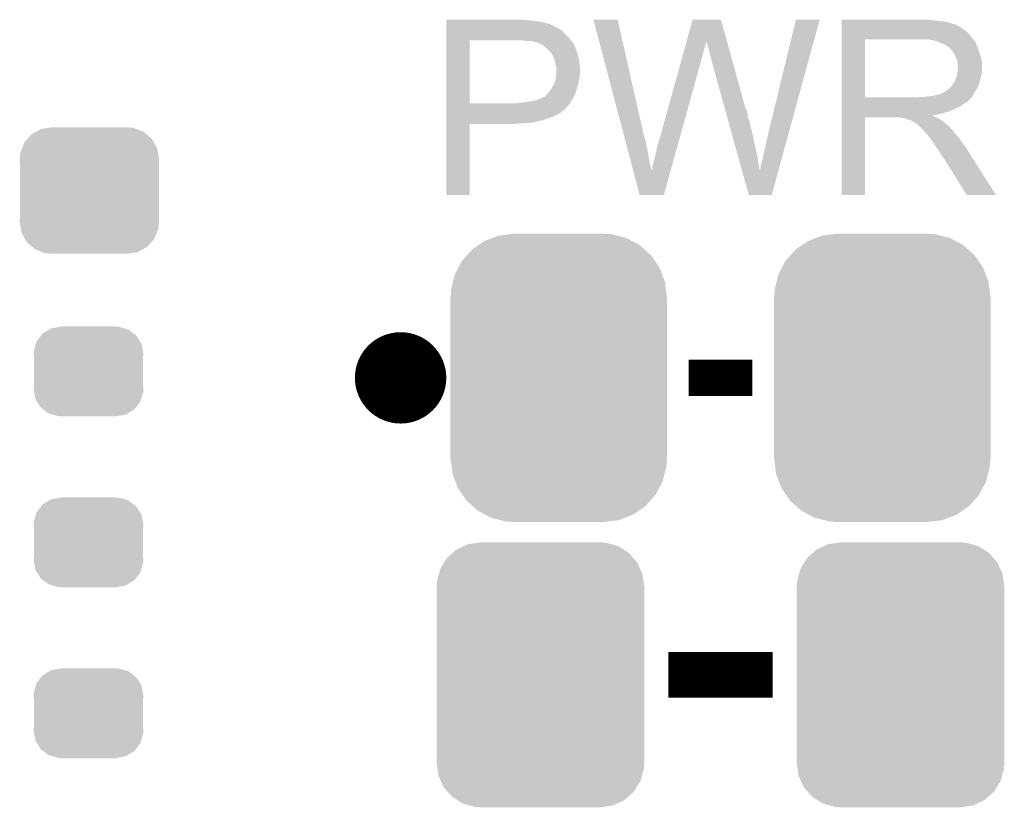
# Model space of a CAD drawing. Extents: x -1.3 to 24.2, y -3.9 to 53.4.
# Tile 6 of 39: x 12.4 to 17.8, y -0.7 to 3.6. Entities that reach past the tile are written whole.
import ezdxf

# ---------------------------------------------------------------- set-up
doc = ezdxf.new("R2010")
doc.units = 0
doc.layers.get('0').update_dxf_attribs({"linetype": 'CONTINUOUS'})
doc.layers.add('HVAC_2_CLICK_V101_GTO', color=14, linetype='CONTINUOUS')
doc.layers.add('HVAC_2_CLICK_V101_GTS', color=12, linetype='CONTINUOUS')

# ---------------------------------------------------------------- blocks, each defined once
blk = doc.blocks.new('CUSTOM_70')
for points in [[(-0.465932, 0.697008), (-0.425122, 0.715892), (0.461224, 0.697008), (0.431072, 0.715892)], [(-0.425122, 0.715892), (-0.402214, 0.726492), (0.431072, 0.715892), (0.392864, 0.726492)], [(-0.402214, 0.726492), (-0.346074, 0.73466), (0.392864, 0.726492), (0.36342, 0.73466)], [(-0.346074, 0.73466), (-0.33274, 0.7366), (0.36342, 0.73466), (0.33274, 0.7366)], [(-0.518606, 0.650592), (-0.486794, 0.678626), (0.515276, 0.650592), (0.490572, 0.678626)], [(-0.486794, 0.678626), (-0.465932, 0.697008), (0.490572, 0.678626), (0.461224, 0.697008)], [(-0.555872, 0.591092), (-0.53404, 0.625952), (0.55312, 0.591092), (0.536988, 0.625952)], [(-0.53404, 0.625952), (-0.518606, 0.650592), (0.536988, 0.625952), (0.515276, 0.650592)], [(-0.57464, 0.52344), (-0.563878, 0.562234), (0.572118, 0.52344), (0.566472, 0.562234)], [(-0.563878, 0.562234), (-0.555872, 0.591092), (0.566472, 0.562234), (0.55312, 0.591092)], [(-0.57658, 0.49276), (-0.57464, 0.52344), (0.57658, 0.49276), (0.572118, 0.52344)], [(-0.57658, -0.49276), (-0.57658, 0.49276), (0.57658, -0.49276), (0.57658, 0.49276)], [(-0.572116, -0.52344), (-0.57658, -0.49276), (0.57464, -0.52344), (0.57658, -0.49276)], [(-0.566472, -0.562234), (-0.572116, -0.52344), (0.563876, -0.562234), (0.57464, -0.52344)], [(-0.553118, -0.591092), (-0.566472, -0.562234), (0.555872, -0.591092), (0.563876, -0.562234)], [(-0.536988, -0.625952), (-0.553118, -0.591092), (0.534038, -0.625952), (0.555872, -0.591092)], [(-0.515274, -0.650592), (-0.536988, -0.625952), (0.518606, -0.650592), (0.534038, -0.625952)], [(-0.490572, -0.678626), (-0.515274, -0.650592), (0.486792, -0.678626), (0.518606, -0.650592)], [(-0.461222, -0.697008), (-0.490572, -0.678626), (0.465932, -0.697008), (0.486792, -0.678626)], [(-0.431072, -0.715892), (-0.461222, -0.697008), (0.42512, -0.715892), (0.465932, -0.697008)], [(-0.392862, -0.726492), (-0.431072, -0.715892), (0.402214, -0.726492), (0.42512, -0.715892)], [(-0.36342, -0.73466), (-0.392862, -0.726492), (0.346072, -0.73466), (0.402214, -0.726492)], [(-0.33274, -0.7366), (-0.36342, -0.73466), (0.33274, -0.7366), (0.346072, -0.73466)]]:
    blk.add_solid(points)
blk = doc.blocks.new('CUSTOM_71')
for points in [[(-0.254768, 0.210758), (-0.218054, 0.233), (0.251368, 0.210758), (0.222016, 0.233)], [(-0.218054, 0.233), (-0.20777, 0.23923), (0.222016, 0.233), (0.200324, 0.23923)], [(-0.20777, 0.23923), (-0.157486, 0.248168), (0.200324, 0.23923), (0.169202, 0.248168)], [(-0.157486, 0.248168), (-0.15367, 0.248846), (0.169202, 0.248168), (0.15367, 0.248846)], [(-0.15367, 0.248846), (-0.15367, 0.25019), (0.15367, 0.248846), (0.15367, 0.25019)], [(-0.29256, 0.153072), (-0.288346, 0.167262), (0.2947, 0.153072), (0.28593, 0.167262)], [(-0.288346, 0.167262), (-0.263218, 0.199814), (0.28593, 0.167262), (0.26581, 0.199814)], [(-0.263218, 0.199814), (-0.254768, 0.210758), (0.26581, 0.199814), (0.251368, 0.210758)], [(-0.3048, 0.09906), (-0.303986, 0.114586), (0.3048, 0.09906), (0.301898, 0.114586)], [(-0.303986, 0.114586), (-0.29256, 0.153072), (0.301898, 0.114586), (0.2947, 0.153072)], [(-0.30353, 0.079592), (-0.3048, 0.09906), (0.30353, 0.079592), (0.3048, 0.09906)], [(-0.30353, -0.079592), (-0.30353, 0.079592), (0.30353, -0.079592), (0.30353, 0.079592)], [(-0.3048, -0.09906), (-0.30353, -0.079592), (0.3048, -0.09906), (0.30353, -0.079592)], [(-0.301896, -0.114586), (-0.3048, -0.09906), (0.303986, -0.114586), (0.3048, -0.09906)], [(-0.2947, -0.153072), (-0.301896, -0.114586), (0.292558, -0.153072), (0.303986, -0.114586)], [(-0.285928, -0.167262), (-0.2947, -0.153072), (0.288346, -0.167262), (0.292558, -0.153072)], [(-0.26581, -0.199814), (-0.285928, -0.167262), (0.263216, -0.199814), (0.288346, -0.167262)], [(-0.251366, -0.210758), (-0.26581, -0.199814), (0.254768, -0.210758), (0.263216, -0.199814)], [(-0.222016, -0.233), (-0.251366, -0.210758), (0.218052, -0.233), (0.254768, -0.210758)], [(-0.200322, -0.23923), (-0.222016, -0.233), (0.20777, -0.23923), (0.218052, -0.233)], [(-0.169202, -0.248168), (-0.200322, -0.23923), (0.157484, -0.248168), (0.20777, -0.23923)], [(-0.15367, -0.248846), (-0.169202, -0.248168), (0.15367, -0.248846), (0.157484, -0.248168)], [(-0.15367, -0.25019), (-0.15367, -0.248846), (0.15367, -0.25019), (0.15367, -0.248846)]]:
    blk.add_solid(points)
blk = doc.blocks.new('CUSTOM_72')
for points in [[(-0.298526, 0.325596), (-0.268438, 0.342124), (0.30335, 0.325596), (0.2622, 0.342124)], [(-0.268438, 0.342124), (-0.233628, 0.347838), (0.2622, 0.342124), (0.247972, 0.347838)], [(-0.233628, 0.347838), (-0.20955, 0.35179), (0.247972, 0.347838), (0.20955, 0.35179)], [(-0.360486, 0.26887), (-0.34504, 0.286174), (0.357822, 0.26887), (0.348152, 0.286174)], [(-0.34504, 0.286174), (-0.320744, 0.31339), (0.348152, 0.286174), (0.317222, 0.31339)], [(-0.320744, 0.31339), (-0.298526, 0.325596), (0.317222, 0.31339), (0.30335, 0.325596)], [(-0.383124, 0.213652), (-0.37475, 0.234078), (0.380766, 0.213652), (0.377262, 0.234078)], [(-0.37475, 0.234078), (-0.360486, 0.26887), (0.377262, 0.234078), (0.357822, 0.26887)], [(-0.38735, 0.17526), (-0.383124, 0.213652), (0.38735, 0.17526), (0.380766, 0.213652)], [(-0.38608, 0.154124), (-0.38735, 0.17526), (0.38608, 0.154124), (0.38735, 0.17526)], [(-0.38608, -0.154124), (-0.38608, 0.154124), (0.38608, -0.154124), (0.38608, 0.154124)], [(-0.38735, -0.17526), (-0.38608, -0.154124), (0.38735, -0.17526), (0.38608, -0.154124)], [(-0.380764, -0.213652), (-0.38735, -0.17526), (0.383124, -0.213652), (0.38735, -0.17526)], [(-0.377262, -0.234078), (-0.380764, -0.213652), (0.374748, -0.234078), (0.383124, -0.213652)], [(-0.35782, -0.26887), (-0.377262, -0.234078), (0.360486, -0.26887), (0.374748, -0.234078)], [(-0.348152, -0.286174), (-0.35782, -0.26887), (0.345038, -0.286174), (0.360486, -0.26887)], [(-0.31722, -0.31339), (-0.348152, -0.286174), (0.320744, -0.31339), (0.345038, -0.286174)], [(-0.30335, -0.325596), (-0.31722, -0.31339), (0.298524, -0.325596), (0.320744, -0.31339)], [(-0.262198, -0.342124), (-0.30335, -0.325596), (0.268438, -0.342124), (0.298524, -0.325596)], [(-0.247972, -0.347838), (-0.262198, -0.342124), (0.233626, -0.347838), (0.268438, -0.342124)], [(-0.20955, -0.35179), (-0.247972, -0.347838), (0.20955, -0.35179), (0.233626, -0.347838)]]:
    blk.add_solid(points)
blk = doc.blocks.new('CUSTOM_74')
for points in [[(-0.412794, 0.76087), (-0.368484, 0.777768), (0.407388, 0.76087), (0.3756, 0.777768)], [(-0.368484, 0.777768), (-0.333938, 0.790942), (0.3756, 0.777768), (0.32361, 0.790942)], [(-0.333938, 0.790942), (-0.273256, 0.798498), (0.32361, 0.790942), (0.29379, 0.798498)], [(-0.273256, 0.798498), (-0.25019, 0.80137), (0.29379, 0.798498), (0.25019, 0.80137)], [(-0.50967, 0.681926), (-0.482218, 0.71288), (0.51306, 0.681926), (0.47841, 0.71288)], [(-0.482218, 0.71288), (-0.44566, 0.738152), (0.47841, 0.71288), (0.45012, 0.738152)], [(-0.44566, 0.738152), (-0.412794, 0.76087), (0.45012, 0.738152), (0.407388, 0.76087)], [(-0.538216, 0.649738), (-0.50967, 0.681926), (0.53514, 0.649738), (0.51306, 0.681926)], [(-0.577562, 0.575076), (-0.55793, 0.61233), (0.574852, 0.575076), (0.560798, 0.61233)], [(-0.55793, 0.61233), (-0.538216, 0.649738), (0.560798, 0.61233), (0.53514, 0.649738)], [(-0.587972, 0.533366), (-0.577562, 0.575076), (0.590586, 0.533366), (0.574852, 0.575076)], [(-0.60071, 0.44958), (-0.597996, 0.49319), (0.60071, 0.44958), (0.595442, 0.49319)], [(-0.597996, 0.49319), (-0.587972, 0.533366), (0.595442, 0.49319), (0.590586, 0.533366)], [(-0.60198, -0.44958), (-0.60198, 0.44958), (0.60198, -0.44958), (0.60198, 0.44958)], [(-0.59544, -0.49319), (-0.60071, -0.44958), (0.597996, -0.49319), (0.60071, -0.44958)], [(-0.590586, -0.533366), (-0.59544, -0.49319), (0.58797, -0.533366), (0.597996, -0.49319)], [(-0.57485, -0.575076), (-0.590586, -0.533366), (0.577562, -0.575076), (0.58797, -0.533366)], [(-0.560798, -0.61233), (-0.57485, -0.575076), (0.557928, -0.61233), (0.577562, -0.575076)], [(-0.535138, -0.649738), (-0.560798, -0.61233), (0.538216, -0.649738), (0.557928, -0.61233)], [(-0.51306, -0.681926), (-0.535138, -0.649738), (0.509668, -0.681926), (0.538216, -0.649738)], [(-0.478408, -0.71288), (-0.51306, -0.681926), (0.482218, -0.71288), (0.509668, -0.681926)], [(-0.45012, -0.738152), (-0.478408, -0.71288), (0.445658, -0.738152), (0.482218, -0.71288)], [(-0.407386, -0.76087), (-0.45012, -0.738152), (0.412794, -0.76087), (0.445658, -0.738152)], [(-0.3756, -0.777768), (-0.407386, -0.76087), (0.368482, -0.777768), (0.412794, -0.76087)], [(-0.323608, -0.790942), (-0.3756, -0.777768), (0.333938, -0.790942), (0.368482, -0.777768)], [(-0.29379, -0.798498), (-0.323608, -0.790942), (0.273254, -0.798498), (0.333938, -0.790942)], [(-0.25019, -0.80137), (-0.29379, -0.798498), (0.25019, -0.80137), (0.273254, -0.798498)]]:
    blk.add_solid(points)

msp = doc.modelspace()

# ---------------------------------------------------------------- linework, layer by layer
at = {"layer": 'HVAC_2_CLICK_V101_GTO', "const_width": 0.254}
msp.add_lwpolyline([(14.351, 1.651, 1), (14.605, 1.651, 1)], format="xyb", close=True, dxfattribs=at)
at = {"layer": 'HVAC_2_CLICK_V101_GTO'}
for points, const_width in [([(16.0782, 1.651), (16.4338, 1.651)], 0.2032), ([(15.96644, 0), (16.54556, 0)], 0.254)]:
    msp.add_lwpolyline(points, dxfattribs=dict(at, const_width=const_width))
for points in [[(14.73202, 3.63982), (14.732022, 3.64236), (15.1765, 3.63982), (15.153638, 3.64236)], [(14.73202, 3.63474), (14.73202, 3.63982), (15.2273, 3.63474), (15.1765, 3.63982)], [(14.73202, 3.6322), (14.73202, 3.63474), (15.247622, 3.6322), (15.2273, 3.63474)], [(14.73202, 3.62966), (14.73202, 3.6322), (15.26032, 3.62966), (15.250162, 3.6322)], [(14.73202, 3.62712), (14.73202, 3.62966), (15.27302, 3.62712), (15.26032, 3.62966)], [(14.73202, 3.61696), (14.73202, 3.62712), (15.30858, 3.61696), (15.27302, 3.62712)], [(14.73202, 3.59664), (14.73202, 3.61696), (15.349218, 3.59664), (15.30858, 3.61696)], [(15.549912, 3.642342), (15.549906, 3.642358), (15.684504, 3.642342), (15.549906, 3.642358)], [(15.718244, 3.002278), (15.549912, 3.642342), (15.82928, 3.002278), (15.684504, 3.642342)], [(16.068004, 3.522944), (16.101072, 3.642344), (16.29161, 3.522944), (16.258544, 3.642344)], [(16.101072, 3.642344), (16.101078, 3.64236), (16.258544, 3.642344), (16.101078, 3.64236)], [(16.5227, 3.01498), (16.67511, 3.642332), (16.635618, 3.01498), (16.807174, 3.642332)], [(16.67511, 3.642332), (16.675118, 3.64236), (16.807174, 3.642332), (16.675118, 3.64236)], [(16.92912, 3.63982), (16.929122, 3.64236), (17.43456, 3.63982), (17.40662, 3.64236)], [(16.92912, 3.63474), (16.92912, 3.63982), (17.467578, 3.63474), (17.43456, 3.63982)], [(16.92912, 3.6322), (16.92912, 3.63474), (17.5006, 3.6322), (17.467578, 3.63474)], [(16.92912, 3.62458), (16.92912, 3.6322), (17.531078, 3.62458), (17.5006, 3.6322)], [(16.92912, 3.6195), (16.92912, 3.62458), (17.546322, 3.6195), (17.531078, 3.62458)], [(16.92912, 3.61696), (16.92912, 3.6195), (17.559022, 3.61696), (17.546322, 3.6195)], [(16.92912, 3.616938), (16.92912, 3.61696), (17.56156, 3.616938), (17.559022, 3.61696)], [(16.92912, 3.614414), (16.92912, 3.616938), (17.561574, 3.614414), (17.56156, 3.616938)], [(16.92912, 3.60934), (16.92912, 3.614414), (17.57172, 3.60934), (17.561574, 3.614414)], [(14.732018, 3.54838), (14.73202, 3.57124), (15.40764, 3.54838), (15.384782, 3.57124)], [(14.73202, 3.586478), (14.73202, 3.59664), (15.367, 3.586478), (15.349218, 3.59664)], [(14.73202, 3.58394), (14.73202, 3.586478), (15.369544, 3.58394), (15.367, 3.586478)], [(14.73202, 3.581396), (14.73202, 3.58394), (15.377162, 3.581396), (15.369544, 3.58394)], [(14.73202, 3.57124), (14.73202, 3.581396), (15.384782, 3.57124), (15.377162, 3.581396)], [(16.929118, 3.54584), (16.92912, 3.566158), (17.65046, 3.54584), (17.635222, 3.566158)], [(16.92912, 3.604258), (16.92912, 3.60934), (17.584422, 3.604258), (17.57172, 3.60934)], [(16.92912, 3.5941), (16.92912, 3.604258), (17.59966, 3.5941), (17.584422, 3.604258)], [(16.92912, 3.5814), (16.92912, 3.5941), (17.61744, 3.5814), (17.59966, 3.5941)], [(16.92912, 3.566158), (16.92912, 3.5814), (17.635222, 3.566158), (17.61744, 3.5814)], [(14.73201, 3.177562), (14.732018, 3.52806), (14.86154, 3.177562), (14.861562, 3.52806)], [(14.732018, 3.53314), (14.732018, 3.54838), (15.42034, 3.53314), (15.40764, 3.54838)], [(14.732018, 3.52806), (14.732018, 3.53314), (15.424694, 3.52806), (15.42034, 3.53314)], [(15.16634, 3.52552), (15.14094, 3.52806), (15.426872, 3.52552), (15.424694, 3.52806)], [(15.186662, 3.52298), (15.16634, 3.52552), (15.429048, 3.52298), (15.426872, 3.52552)], [(15.224762, 3.5179), (15.204442, 3.52298), (15.433402, 3.5179), (15.429048, 3.52298)], [(15.229844, 3.517898), (15.224762, 3.5179), (15.433404, 3.517898), (15.433402, 3.5179)], [(15.236618, 3.515358), (15.229844, 3.517898), (15.43558, 3.515358), (15.433404, 3.517898)], [(15.25016, 3.51028), (15.236618, 3.515358), (15.437838, 3.51028), (15.43558, 3.515358)], [(15.2654, 3.50266), (15.25016, 3.51028), (15.441226, 3.50266), (15.437838, 3.51028)], [(15.2781, 3.4925), (15.2654, 3.50266), (15.445742, 3.4925), (15.441226, 3.50266)], [(16.061684, 3.50012), (16.0652, 3.512818), (16.172178, 3.50012), (16.17472, 3.512818)], [(16.0652, 3.512818), (16.06731, 3.520434), (16.17472, 3.512818), (16.17472, 3.520434)], [(16.06731, 3.520434), (16.068004, 3.522944), (16.17472, 3.520434), (16.177222, 3.522944)], [(16.17726, 3.520444), (16.177222, 3.522944), (16.292302, 3.520444), (16.29161, 3.522944)], [(16.18488, 3.49758), (16.17726, 3.520444), (16.298634, 3.49758), (16.292302, 3.520444)], [(16.929112, 3.210582), (16.929118, 3.53312), (17.05864, 3.210582), (17.058642, 3.53312)], [(16.929118, 3.53314), (16.929118, 3.54584), (17.660338, 3.53314), (17.65046, 3.54584)], [(16.929118, 3.53312), (16.929118, 3.53314), (17.058642, 3.53312), (17.36598, 3.53314)], [(17.437102, 3.52806), (17.404082, 3.53314), (17.664288, 3.52806), (17.660338, 3.53314)], [(17.455742, 3.522976), (17.437102, 3.52806), (17.66824, 3.522976), (17.664288, 3.52806)], [(17.46504, 3.52044), (17.455742, 3.522976), (17.668262, 3.52044), (17.66824, 3.522976)], [(17.465068, 3.520426), (17.46504, 3.52044), (17.670786, 3.520426), (17.668262, 3.52044)], [(17.48536, 3.51028), (17.465068, 3.520426), (17.67586, 3.51028), (17.670786, 3.520426)], [(17.505682, 3.502658), (17.48536, 3.51028), (17.67891, 3.502658), (17.67586, 3.51028)], [(17.512454, 3.49758), (17.505682, 3.502658), (17.68094, 3.49758), (17.67891, 3.502658)], [(15.28128, 3.489956), (15.2781, 3.4925), (15.44828, 3.489956), (15.445742, 3.4925)], [(15.2908, 3.48234), (15.28128, 3.489956), (15.45082, 3.48234), (15.44828, 3.489956)], [(15.303498, 3.469642), (15.2908, 3.48234), (15.4559, 3.469642), (15.45082, 3.48234)], [(15.30604, 3.4671), (15.303498, 3.469642), (15.456748, 3.4671), (15.4559, 3.469642)], [(15.31113, 3.45948), (15.30604, 3.4671), (15.459286, 3.45948), (15.456748, 3.4671)], [(15.313666, 3.459468), (15.31113, 3.45948), (15.45929, 3.459468), (15.459286, 3.45948)], [(15.316564, 3.4544), (15.313666, 3.459468), (15.460978, 3.4544), (15.45929, 3.459468)], [(15.32382, 3.4417), (15.316564, 3.4544), (15.464156, 3.4417), (15.460978, 3.4544)], [(16.046912, 3.44678), (16.05254, 3.4671), (16.15694, 3.44678), (16.16202, 3.4671)], [(16.05254, 3.4671), (16.057464, 3.48488), (16.16202, 3.4671), (16.1671, 3.48488)], [(16.057464, 3.48488), (16.061684, 3.50012), (16.1671, 3.48488), (16.172178, 3.50012)], [(16.18996, 3.4798), (16.18488, 3.49758), (16.303558, 3.4798), (16.298634, 3.49758)], [(16.19504, 3.45948), (16.18996, 3.4798), (16.309184, 3.45948), (16.303558, 3.4798)], [(16.20012, 3.441702), (16.19504, 3.45948), (16.314108, 3.441702), (16.309184, 3.45948)], [(17.51584, 3.49504), (17.512454, 3.49758), (17.68203, 3.49504), (17.68094, 3.49758)], [(17.523464, 3.48996), (17.51584, 3.49504), (17.684206, 3.48996), (17.68203, 3.49504)], [(17.526006, 3.489954), (17.523464, 3.48996), (17.68421, 3.489954), (17.684206, 3.48996)], [(17.534892, 3.4798), (17.526006, 3.489954), (17.68856, 3.4798), (17.68421, 3.489954)], [(17.54378, 3.469642), (17.534892, 3.4798), (17.691946, 3.469642), (17.68856, 3.4798)], [(17.552852, 3.45694), (17.54378, 3.469642), (17.69618, 3.45694), (17.691946, 3.469642)], [(17.55648, 3.45186), (17.552852, 3.45694), (17.697706, 3.45186), (17.69618, 3.45694)], [(17.5641, 3.431542), (17.55648, 3.45186), (17.7038, 3.431542), (17.697706, 3.45186)], [(15.327632, 3.43408), (15.32382, 3.4417), (15.46606, 3.43408), (15.464156, 3.4417)], [(15.331442, 3.426458), (15.327632, 3.43408), (15.467754, 3.426458), (15.46606, 3.43408)], [(15.335252, 3.411218), (15.331442, 3.426458), (15.47114, 3.411218), (15.467754, 3.426458)], [(15.33652, 3.40614), (15.335252, 3.411218), (15.471648, 3.40614), (15.47114, 3.411218)], [(15.33906, 3.3909), (15.33652, 3.40614), (15.473172, 3.3909), (15.471648, 3.40614)], [(15.918182, 2.981962), (16.03636, 3.40868), (16.028398, 2.981962), (16.14678, 3.40868)], [(16.03636, 3.40868), (16.041988, 3.429), (16.14678, 3.40868), (16.15186, 3.429)], [(16.041988, 3.429), (16.046912, 3.44678), (16.15186, 3.429), (16.15694, 3.44678)], [(16.20266, 3.42646), (16.20012, 3.441702), (16.318328, 3.42646), (16.314108, 3.441702)], [(16.2052, 3.418842), (16.20266, 3.42646), (16.320438, 3.418842), (16.318328, 3.42646)], [(16.207738, 3.413764), (16.2052, 3.418842), (16.321844, 3.413764), (16.320438, 3.418842)], [(16.20774, 3.408682), (16.207738, 3.413764), (16.323252, 3.408682), (16.321844, 3.413764)], [(16.280316, 3.147056), (16.20774, 3.408682), (16.395702, 3.147056), (16.323252, 3.408682)], [(17.5641, 3.43154), (17.5641, 3.431542), (17.703802, 3.43154), (17.7038, 3.431542)], [(17.57172, 3.416296), (17.5641, 3.43154), (17.70685, 3.416296), (17.703802, 3.43154)], [(17.573172, 3.406138), (17.57172, 3.416296), (17.70888, 3.406138), (17.70685, 3.416296)], [(17.57426, 3.398518), (17.573172, 3.406138), (17.70888, 3.398518), (17.70888, 3.406138)], [(17.574262, 3.385818), (17.57426, 3.398518), (17.70888, 3.385818), (17.70888, 3.398518)], [(15.340076, 3.38582), (15.33906, 3.3909), (15.47368, 3.38582), (15.473172, 3.3909)], [(15.34414, 3.365498), (15.340076, 3.38582), (15.475528, 3.365498), (15.47368, 3.38582)], [(15.342658, 3.337558), (15.343504, 3.347718), (15.47368, 3.337558), (15.47622, 3.347718)], [(15.343504, 3.347718), (15.34414, 3.35534), (15.47622, 3.347718), (15.47622, 3.35534)], [(15.34414, 3.357882), (15.34414, 3.365498), (15.47622, 3.357882), (15.475528, 3.365498)], [(15.34414, 3.35534), (15.34414, 3.357882), (15.47622, 3.35534), (15.47622, 3.357882)], [(17.569178, 3.327398), (17.571718, 3.3401), (17.703798, 3.327398), (17.70634, 3.3401)], [(17.571718, 3.3401), (17.57172, 3.340102), (17.70634, 3.3401), (17.70634, 3.340102)], [(17.57172, 3.340102), (17.57317, 3.350258), (17.70634, 3.340102), (17.70888, 3.350258)], [(17.57317, 3.350258), (17.5768, 3.37566), (17.70888, 3.350258), (17.70888, 3.37566)], [(17.5768, 3.378196), (17.574262, 3.385818), (17.70888, 3.378196), (17.70888, 3.385818)], [(17.5768, 3.37566), (17.5768, 3.378196), (17.70888, 3.37566), (17.70888, 3.378196)], [(15.32636, 3.2766), (15.330874, 3.286758), (15.462934, 3.2766), (15.46606, 3.286758)], [(15.330874, 3.286758), (15.336518, 3.299458), (15.46606, 3.286758), (15.468176, 3.299458)], [(15.336518, 3.299458), (15.337026, 3.302), (15.468176, 3.299458), (15.4686, 3.302)], [(15.337026, 3.302), (15.3416, 3.324858), (15.4686, 3.302), (15.47317, 3.324858)], [(15.3416, 3.324858), (15.34181, 3.327398), (15.47317, 3.324858), (15.47368, 3.327398)], [(15.34181, 3.327398), (15.342658, 3.337558), (15.47368, 3.327398), (15.47368, 3.337558)], [(17.541238, 3.274058), (17.548858, 3.286758), (17.687866, 3.274058), (17.69364, 3.286758)], [(17.548858, 3.286758), (17.551398, 3.2893), (17.69364, 3.286758), (17.694332, 3.2893)], [(17.551398, 3.2893), (17.55394, 3.294378), (17.694332, 3.2893), (17.695718, 3.294378)], [(17.55394, 3.294378), (17.559018, 3.301998), (17.695718, 3.294378), (17.697796, 3.301998)], [(17.559018, 3.301998), (17.564098, 3.3147), (17.697796, 3.301998), (17.70126, 3.3147)], [(17.564098, 3.3147), (17.569178, 3.327398), (17.70126, 3.3147), (17.703798, 3.327398)], [(15.283174, 3.218178), (15.298418, 3.233418), (15.4432, 3.218178), (15.44973, 3.233418)], [(15.298418, 3.233418), (15.299942, 3.235958), (15.44973, 3.233418), (15.45082, 3.235958)], [(15.299942, 3.235958), (15.306038, 3.246118), (15.45082, 3.235958), (15.453722, 3.246118)], [(15.306038, 3.246118), (15.312134, 3.25374), (15.453722, 3.246118), (15.4559, 3.25374)], [(15.312134, 3.25374), (15.3162, 3.258822), (15.4559, 3.25374), (15.457462, 3.258822)], [(15.3162, 3.258822), (15.32636, 3.2766), (15.457462, 3.258822), (15.462934, 3.2766)], [(17.477734, 3.22834), (17.482818, 3.233416), (17.663162, 3.22834), (17.666122, 3.233416)], [(17.482818, 3.233416), (17.490442, 3.23596), (17.666122, 3.233416), (17.667606, 3.23596)], [(17.490442, 3.23596), (17.503138, 3.24104), (17.667606, 3.23596), (17.670568, 3.24104)], [(17.503138, 3.24104), (17.525364, 3.25882), (17.670568, 3.24104), (17.68094, 3.25882)], [(17.525364, 3.25882), (17.528538, 3.261358), (17.68094, 3.25882), (17.682092, 3.261358)], [(17.528538, 3.261358), (17.541238, 3.274058), (17.682092, 3.261358), (17.687866, 3.274058)], [(14.73201, 3.17754), (14.73201, 3.177562), (15.123158, 3.17754), (14.86154, 3.177562)], [(14.73201, 3.164838), (14.73201, 3.17754), (15.410178, 3.164838), (15.419252, 3.17754)], [(15.123158, 3.17754), (15.133318, 3.18008), (15.419252, 3.17754), (15.421066, 3.18008)], [(15.143478, 3.18008), (15.156168, 3.182618), (15.421066, 3.18008), (15.42288, 3.182618)], [(15.156168, 3.182618), (15.15618, 3.18262), (15.42288, 3.182618), (15.42288, 3.18262)], [(15.15618, 3.18262), (15.181582, 3.18516), (15.42288, 3.18262), (15.424332, 3.18516)], [(15.181582, 3.18516), (15.21206, 3.19024), (15.424332, 3.18516), (15.427234, 3.19024)], [(15.21206, 3.19024), (15.24, 3.197858), (15.427234, 3.19024), (15.431588, 3.197858)], [(15.24, 3.197858), (15.26794, 3.21056), (15.431588, 3.197858), (15.438846, 3.21056)], [(15.26794, 3.21056), (15.280636, 3.21564), (15.438846, 3.21056), (15.441748, 3.21564)], [(15.280636, 3.21564), (15.283174, 3.218178), (15.441748, 3.21564), (15.4432, 3.218178)], [(16.92911, 3.19786), (16.929112, 3.2004), (17.640294, 3.19786), (17.64284, 3.2004)], [(16.92911, 3.197846), (16.92911, 3.19786), (17.637754, 3.197846), (17.640294, 3.19786)], [(16.92911, 3.19278), (16.92911, 3.197846), (17.635218, 3.19278), (17.637754, 3.197846)], [(16.92911, 3.1877), (16.92911, 3.19278), (17.63014, 3.1877), (17.635218, 3.19278)], [(16.92911, 3.18262), (16.92911, 3.1877), (17.622518, 3.18262), (17.63014, 3.1877)], [(16.92911, 3.177538), (16.92911, 3.18262), (17.61236, 3.177538), (17.622518, 3.18262)], [(16.92911, 3.1623), (16.92911, 3.177538), (17.592038, 3.1623), (17.61236, 3.177538)], [(16.929112, 3.21056), (16.929112, 3.210582), (17.350738, 3.21056), (17.05864, 3.210582)], [(16.929112, 3.2004), (16.929112, 3.21056), (17.64284, 3.2004), (17.650968, 3.21056)], [(17.350738, 3.21056), (17.365978, 3.2131), (17.650968, 3.21056), (17.653, 3.2131)], [(17.386298, 3.2131), (17.432018, 3.21818), (17.653, 3.2131), (17.656386, 3.21818)], [(17.432018, 3.21818), (17.454882, 3.22326), (17.656386, 3.21818), (17.659774, 3.22326)], [(17.454882, 3.22326), (17.472656, 3.22834), (17.659774, 3.22326), (17.663162, 3.22834)], [(14.732008, 3.10642), (14.73201, 3.12166), (15.33144, 3.10642), (15.361918, 3.12166)], [(14.73201, 3.149594), (14.73201, 3.164838), (15.39494, 3.149594), (15.410178, 3.164838)], [(14.73201, 3.147054), (14.73201, 3.149594), (15.394934, 3.147054), (15.39494, 3.149594)], [(14.73201, 3.13944), (14.73201, 3.147054), (15.387316, 3.13944), (15.394934, 3.147054)], [(14.73201, 3.136896), (14.73201, 3.13944), (15.379698, 3.136896), (15.387316, 3.13944)], [(14.73201, 3.12928), (14.73201, 3.136896), (15.372078, 3.12928), (15.379698, 3.136896)], [(14.73201, 3.12166), (14.73201, 3.12928), (15.361918, 3.12166), (15.372078, 3.12928)], [(16.282428, 3.139438), (16.280316, 3.147056), (16.400782, 3.139438), (16.395702, 3.147056)], [(16.285246, 3.12928), (16.282428, 3.139438), (16.40332, 3.12928), (16.400782, 3.139438)], [(16.28877, 3.11658), (16.285246, 3.12928), (16.40586, 3.11658), (16.40332, 3.12928)], [(16.92911, 3.14706), (16.92911, 3.1623), (17.56156, 3.14706), (17.592038, 3.1623)], [(16.92911, 3.13182), (16.92911, 3.14706), (17.525998, 3.13182), (17.56156, 3.14706)], [(16.92911, 3.12674), (16.92911, 3.13182), (17.505682, 3.12674), (17.525998, 3.13182)], [(16.92911, 3.11912), (16.92911, 3.12674), (17.482818, 3.11912), (17.505682, 3.12674)], [(14.732008, 3.0988), (14.732008, 3.10642), (15.31366, 3.0988), (15.33144, 3.10642)], [(14.732008, 3.08356), (14.732008, 3.0988), (15.267938, 3.08356), (15.31366, 3.0988)], [(14.732008, 3.07848), (14.732008, 3.08356), (15.24254, 3.07848), (15.267938, 3.08356)], [(14.732008, 3.07086), (14.732008, 3.07848), (15.214598, 3.07086), (15.24254, 3.07848)], [(14.732008, 3.06832), (14.732008, 3.07086), (15.18412, 3.06832), (15.214598, 3.07086)], [(14.732008, 3.06578), (14.732008, 3.06832), (15.14856, 3.06578), (15.18412, 3.06832)], [(14.732008, 3.06324), (14.732008, 3.06578), (15.110462, 3.06324), (15.14856, 3.06578)], [(16.293702, 3.098798), (16.28877, 3.11658), (16.408402, 3.098798), (16.40586, 3.11658)], [(16.298634, 3.081018), (16.293702, 3.098798), (16.41602, 3.081018), (16.408402, 3.098798)], [(16.30427, 3.0607), (16.298634, 3.081018), (16.4211, 3.0607), (16.41602, 3.081018)], [(16.9291, 2.667022), (16.929108, 3.098778), (17.058618, 2.667022), (17.05864, 3.098778)], [(16.929108, 3.108958), (16.92911, 3.111466), (17.437104, 3.108958), (17.434592, 3.111466)], [(16.929108, 3.0988), (16.929108, 3.108958), (17.45742, 3.0988), (17.437104, 3.108958)], [(16.929108, 3.098778), (16.929108, 3.0988), (17.05864, 3.098778), (17.251678, 3.0988)], [(16.92911, 3.11404), (16.92911, 3.11912), (17.459958, 3.11404), (17.482818, 3.11912)], [(16.92911, 3.111466), (16.92911, 3.11404), (17.434592, 3.111466), (17.459958, 3.11404)], [(17.261838, 3.09626), (17.251678, 3.0988), (17.462498, 3.09626), (17.45742, 3.0988)], [(17.277074, 3.093726), (17.274534, 3.09626), (17.466722, 3.093726), (17.462498, 3.09626)], [(17.279616, 3.09372), (17.277074, 3.093726), (17.466732, 3.09372), (17.466722, 3.093726)], [(17.302482, 3.0861), (17.279616, 3.09372), (17.479434, 3.0861), (17.466732, 3.09372)], [(17.312638, 3.083562), (17.302482, 3.0861), (17.483664, 3.083562), (17.479434, 3.0861)], [(17.316452, 3.08102), (17.312638, 3.083562), (17.4879, 3.08102), (17.483664, 3.083562)], [(17.327876, 3.073402), (17.316452, 3.08102), (17.497424, 3.073402), (17.4879, 3.08102)], [(17.335498, 3.070862), (17.327876, 3.073402), (17.500598, 3.070862), (17.497424, 3.073402)], [(17.338018, 3.07086), (17.335498, 3.070862), (17.5006, 3.07086), (17.500598, 3.070862)], [(17.33804, 3.068332), (17.338018, 3.07086), (17.50313, 3.068332), (17.5006, 3.07086)], [(17.350738, 3.060702), (17.33804, 3.068332), (17.51076, 3.060702), (17.50313, 3.068332)], [(14.732, 2.667022), (14.732008, 3.063218), (14.861518, 2.667022), (14.86154, 3.063218)], [(14.732008, 3.063218), (14.732008, 3.06324), (14.86154, 3.063218), (15.110462, 3.06324)], [(16.311316, 3.0353), (16.30427, 3.0607), (16.42618, 3.0353), (16.4211, 3.0607)], [(16.318362, 3.0099), (16.311316, 3.0353), (16.4338, 3.0099), (16.42618, 3.0353)], [(16.326112, 2.98196), (16.318362, 3.0099), (16.43888, 2.98196), (16.4338, 3.0099)], [(16.51254, 2.9718), (16.5227, 3.01498), (16.62381, 2.9718), (16.635618, 3.01498)], [(17.350742, 3.060698), (17.350738, 3.060702), (17.510764, 3.060698), (17.51076, 3.060702)], [(17.353282, 3.058158), (17.350742, 3.060698), (17.51584, 3.058158), (17.510764, 3.060698)], [(17.383762, 3.027678), (17.353282, 3.058158), (17.54632, 3.027678), (17.51584, 3.058158)], [(17.391378, 3.02006), (17.383762, 3.027678), (17.552036, 3.02006), (17.54632, 3.027678)], [(17.399, 3.009902), (17.391378, 3.02006), (17.559654, 3.009902), (17.552036, 3.02006)], [(17.40154, 3.00736), (17.399, 3.009902), (17.56156, 3.00736), (17.559654, 3.009902)], [(15.719582, 2.997196), (15.718244, 3.002278), (15.83182, 2.997196), (15.82928, 3.002278)], [(15.720916, 2.992118), (15.719582, 2.997196), (15.831822, 2.992118), (15.83182, 2.997196)], [(15.724924, 2.97688), (15.720916, 2.992118), (15.836898, 2.97688), (15.831822, 2.992118)], [(15.727596, 2.96672), (15.724924, 2.97688), (15.83944, 2.96672), (15.836898, 2.97688)], [(15.730936, 2.95402), (15.727596, 2.96672), (15.84198, 2.95402), (15.83944, 2.96672)], [(15.90802, 2.943862), (15.913102, 2.96926), (16.017828, 2.943862), (16.024874, 2.96926)], [(15.913102, 2.96926), (15.91564, 2.97688), (16.024874, 2.96926), (16.026988, 2.97688)], [(15.91564, 2.97688), (15.918182, 2.981962), (16.026988, 2.97688), (16.028398, 2.981962)], [(16.341614, 2.92608), (16.326112, 2.98196), (16.45158, 2.92608), (16.43888, 2.98196)], [(16.50492, 2.931158), (16.51254, 2.9718), (16.612698, 2.931158), (16.62381, 2.9718)], [(17.404078, 3.00482), (17.40154, 3.00736), (17.563818, 3.00482), (17.56156, 3.00736)], [(17.41932, 2.9845), (17.404078, 3.00482), (17.58188, 2.9845), (17.563818, 3.00482)], [(17.43456, 2.96418), (17.41932, 2.9845), (17.596104, 2.96418), (17.58188, 2.9845)], [(17.437948, 2.9591), (17.43456, 2.96418), (17.59966, 2.9591), (17.596104, 2.96418)], [(17.456574, 2.93116), (17.437948, 2.9591), (17.61998, 2.93116), (17.59966, 2.9591)], [(15.734944, 2.93878), (15.730936, 2.95402), (15.84452, 2.93878), (15.84198, 2.95402)], [(15.74296, 2.9083), (15.734944, 2.93878), (15.85214, 2.9083), (15.84452, 2.93878)], [(15.751644, 2.87528), (15.74296, 2.9083), (15.85722, 2.87528), (15.85214, 2.9083)], [(15.89278, 2.8829), (15.9004, 2.91592), (16.000916, 2.8829), (16.010076, 2.91592)], [(15.9004, 2.91592), (15.902942, 2.931162), (16.010076, 2.91592), (16.014306, 2.931162)], [(15.902942, 2.931162), (15.90802, 2.943862), (16.014306, 2.931162), (16.017828, 2.943862)], [(16.358524, 2.86512), (16.341614, 2.92608), (16.46428, 2.86512), (16.45158, 2.92608)], [(16.49476, 2.895602), (16.50492, 2.931158), (16.602974, 2.895602), (16.612698, 2.931158)], [(17.46504, 2.91846), (17.456574, 2.93116), (17.628038, 2.91846), (17.61998, 2.93116)], [(17.47774, 2.900682), (17.46504, 2.91846), (17.639318, 2.900682), (17.628038, 2.91846)], [(17.487898, 2.882902), (17.47774, 2.900682), (17.650598, 2.882902), (17.639318, 2.900682)], [(15.760996, 2.83972), (15.751644, 2.87528), (15.86484, 2.83972), (15.85722, 2.87528)], [(15.880082, 2.839722), (15.88516, 2.852422), (15.988938, 2.839722), (15.992462, 2.852422)], [(15.88516, 2.852422), (15.89278, 2.8829), (15.992462, 2.852422), (16.000916, 2.8829)], [(16.376034, 2.801996), (16.358524, 2.86512), (16.474402, 2.801996), (16.46428, 2.86512)], [(16.48206, 2.83718), (16.484602, 2.84988), (16.586998, 2.83718), (16.59047, 2.84988)], [(16.484602, 2.84988), (16.48968, 2.86512), (16.59047, 2.84988), (16.594638, 2.86512)], [(16.48968, 2.86512), (16.49476, 2.895602), (16.594638, 2.86512), (16.602974, 2.895602)], [(17.495518, 2.87528), (17.487898, 2.882902), (17.655434, 2.87528), (17.650598, 2.882902)], [(17.498062, 2.8702), (17.495518, 2.87528), (17.658658, 2.8702), (17.655434, 2.87528)], [(17.625058, 2.66701), (17.498062, 2.8702), (17.787574, 2.66701), (17.658658, 2.8702)], [(15.770958, 2.801842), (15.760996, 2.83972), (15.87246, 2.801842), (15.86484, 2.83972)], [(15.806416, 2.667016), (15.770958, 2.801842), (15.941026, 2.667016), (15.97843, 2.801842)], [(15.87246, 2.801842), (15.872462, 2.804164), (15.97843, 2.801842), (15.979074, 2.804164)], [(15.872462, 2.804164), (15.875, 2.809242), (15.979074, 2.804164), (15.980482, 2.809242)], [(15.875, 2.809242), (15.87754, 2.816864), (15.980482, 2.809242), (15.982596, 2.816864)], [(15.87754, 2.827022), (15.880082, 2.839722), (15.985414, 2.827022), (15.988938, 2.839722)], [(15.87754, 2.816864), (15.87754, 2.827022), (15.982596, 2.816864), (15.985414, 2.827022)], [(16.413476, 2.667016), (16.376034, 2.801996), (16.540466, 2.667016), (16.577376, 2.801996)], [(16.474402, 2.801996), (16.474446, 2.804166), (16.577376, 2.801996), (16.57797, 2.804166)], [(16.474446, 2.804166), (16.47698, 2.806706), (16.57797, 2.804166), (16.578664, 2.806706)], [(16.47698, 2.806706), (16.476982, 2.811782), (16.578664, 2.806706), (16.580052, 2.811782)], [(16.476982, 2.811782), (16.47952, 2.819404), (16.580052, 2.811782), (16.582138, 2.819404)], [(16.47952, 2.827022), (16.48206, 2.83718), (16.58422, 2.827022), (16.586998, 2.83718)], [(16.47952, 2.819404), (16.47952, 2.827022), (16.582138, 2.819404), (16.58422, 2.827022)], [(14.861518, 2.667), (14.732, 2.667022), (14.861518, 2.667), (14.861518, 2.667022)], [(15.941022, 2.667), (15.806416, 2.667016), (15.941022, 2.667), (15.941026, 2.667016)], [(16.540462, 2.667), (16.413476, 2.667016), (16.540462, 2.667), (16.540466, 2.667016)], [(17.058618, 2.667), (16.9291, 2.667022), (17.058618, 2.667), (17.058618, 2.667022)], [(17.78758, 2.667), (17.787574, 2.66701), (17.78758, 2.667), (17.625058, 2.66701)]]:
    msp.add_solid(points, dxfattribs=at)

# ---------------------------------------------------------------- block references
at = {"layer": 'HVAC_2_CLICK_V101_GTS'}
for name, p in [('CUSTOM_72', (12.74826, 2.6924)), ('CUSTOM_74', (15.35684, 1.651)), ('CUSTOM_74', (17.15516, 1.651)), ('CUSTOM_71', (12.74318, 1.68656)), ('CUSTOM_71', (12.74318, 0.7366)), ('CUSTOM_70', (15.25524, 0)), ('CUSTOM_70', (17.25676, 0)), ('CUSTOM_71', (12.74318, -0.21336))]:
    msp.add_blockref(name, p, dxfattribs=at)

doc.saveas('drawing.dxf')
